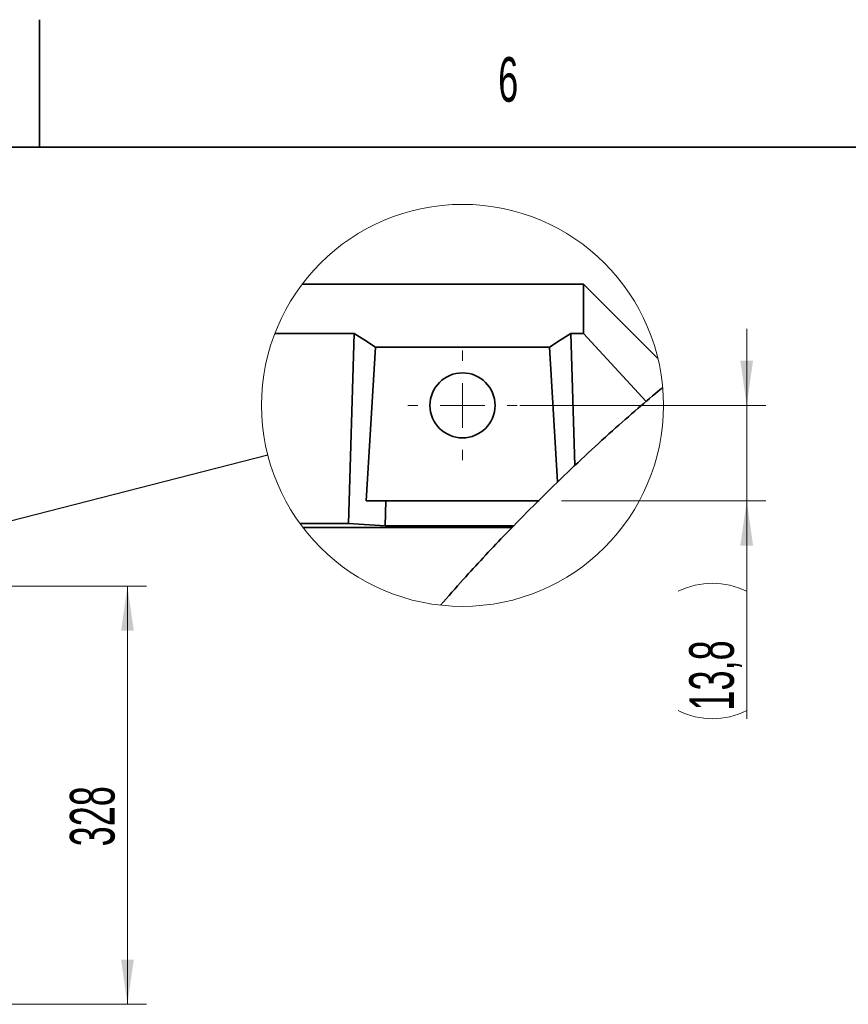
# Model space of a CAD drawing. Header units: millimetres. Extents: x 0 to 12118, y 0 to 8400.
# Tile 112 of 128: x 7434 to 8734, y 6855 to 8400. Entities that reach past the tile are written whole.
import ezdxf

# ---------------------------------------------------------------- set-up
doc = ezdxf.new("R2010")
doc.units = ezdxf.units.MM
doc.header["$LTSCALE"] = 20
doc.styles.add('SLDTEXTSTYLE0', font='TXT', dxfattribs={"width": 0.605})
doc.dimstyles.new('SLDDIMSTYLE11', dxfattribs={"dimtxt": 70, "dimasz": 70, "dimexe": 0, "dimexo": 0.0625, "dimgap": 17.5, "dimtad": 1, "dimdec": 1, "dimlfac": 0.5, "dimrnd": 1e-09, "dimzin": 12, "dimdsep": 46, "dimtxsty": 'SLDTEXTSTYLE0', "dimsah": 1, "dimcen": 0.09, "dimadec": 0, "dimazin": 3, "dimtfac": 1, "dimtofl": 0, "dimtmove": 0, "dimatfit": 3, "dimfxl": 1, "dimfrac": 2, "dimtolj": 1, "dimtzin": 12, "dimarcsym": 0})
doc.dimstyles.new('SLDDIMSTYLE17', dxfattribs={"dimtxt": 70, "dimasz": 70, "dimexe": 0, "dimexo": 0.0625, "dimgap": 17.5, "dimtad": 1, "dimdec": 1, "dimlfac": 0.1, "dimrnd": 1e-09, "dimzin": 12, "dimdsep": 46, "dimtxsty": 'SLDTEXTSTYLE0', "dimsah": 1, "dimcen": 0.09, "dimadec": 0, "dimazin": 3, "dimtfac": 1, "dimtmove": 0, "dimatfit": 0, "dimfxl": 1, "dimfrac": 2, "dimtolj": 1, "dimtzin": 12, "dimarcsym": 0})
doc.dimstyles.new('SLDDIMSTYLE5', dxfattribs={"dimtxt": 0.18, "dimasz": 70, "dimexe": 0, "dimexo": 0.0625, "dimgap": 0, "dimtad": 0, "dimtih": 1, "dimtoh": 1, "dimdec": 0, "dimrnd": 1e-09, "dimzin": 0, "dimdsep": 46, "dimtxsty": 'Standard', "dimblk1": 'NONE', "dimblk2": 'NONE', "dimsah": 1, "dimcen": 0.09, "dimadec": 0, "dimazin": 0, "dimtfac": 70, "dimtdec": 0, "dimtofl": 0, "dimtmove": 0, "dimatfit": 3, "dimldrblk": 'NONE', "dimfxl": 1, "dimfrac": 2, "dimtolj": 1, "dimtzin": 0, "dimarcsym": 0})

# ---------------------------------------------------------------- blocks, each defined once
blk = doc.blocks.new('_D_75')
at = {"color": 7, "linetype": 'Continuous', "lineweight": 0}
for p, q in [((6663.1, 7511.3), (7633, 7511.3)), ((7603, 6855.3), (7603, 7511.3)), ((6825.9, 6855.3), (7633, 6855.3))]:
    blk.add_line(p, q, dxfattribs=at)
at = {"color": 7, "linetype": 'Continuous', "lineweight": 18}
for points in [[(7603, 7511.3), (7593, 7441.3), (7613, 7441.3)], [(7603, 6855.3), (7613, 6925.3), (7593, 6925.3)]]:
    blk.add_solid(points, dxfattribs=at)
at = {"color": 7, "linetype": 'Continuous', "lineweight": 18, "insert": (7512.8, 7103.1), "char_height": 70, "attachment_point": 1, "rotation": 90, "style": 'SLDTEXTSTYLE0'}
blk.add_mtext('328', dxfattribs=at)
blk = doc.blocks.new('_None')
blk = doc.blocks.new('_D_96')
at = {"color": 7, "linetype": 'Continuous', "lineweight": 0}
for p, q in [((8574.6, 7795), (8574.6, 7915)), ((8218.7, 7795), (8604.6, 7795)), ((8574.6, 7645), (8574.6, 7795)), ((8283.8, 7645), (8604.6, 7645)), ((8574.6, 7645), (8574.6, 7303.4))]:
    blk.add_line(p, q, dxfattribs=at)
at = {"color": 7, "linetype": 'Continuous', "lineweight": 18}
for centre, start, end in [((8520.9, 7395.8), 63.4349, 116.5651), ((8520.9, 7423.5), 243.4349, 296.5651)]:
    blk.add_arc(centre, 120.1, start, end, dxfattribs=at)
for points in [[(8574.6, 7795), (8584.6, 7865), (8564.6, 7865)], [(8574.6, 7645), (8564.6, 7575), (8584.6, 7575)]]:
    blk.add_solid(points, dxfattribs=at)
at = {"color": 7, "linetype": 'Continuous', "lineweight": 18, "insert": (8484.4, 7316.1), "char_height": 70, "attachment_point": 1, "rotation": 90, "style": 'SLDTEXTSTYLE0'}
blk.add_mtext('13,8', dxfattribs=at)
blk = doc.blocks.new('SW_CENTERMARKSYMBOL_24')
at = {"color": 0, "linetype": 'Continuous', "lineweight": 18}
for p, q in [((0, 70), (0, 86)), ((0, 0), (0, 35)), ((-70, 0), (-86, 0)), ((0, 0), (-35, 0)), ((0, 0), (0, -35)), ((0, 0), (35, 0)), ((70, 0), (86, 0)), ((0, -70), (0, -86))]:
    blk.add_line(p, q, dxfattribs=at)

msp = doc.modelspace()

# ---------------------------------------------------------------- linework, layer by layer
at = {"color": 7, "linetype": 'Continuous', "lineweight": 35}
for p, q in [((7465, 8200), (7465, 8400)), ((11720, 8200), (400, 8200)), ((7877.102067, 7984.959258), (8318.700437, 7984.959258)), ((8318.700437, 7907.848729), (8318.700437, 7984.959258)), ((8435.323407, 7868.335618), (8318.700437, 7984.959258)), ((7834.323664, 7907.848729), (7958.787922, 7907.848729)), ((7949.758117, 7609.417809), (7958.787922, 7907.848729)), ((8304.886316, 7700.519933), (8298.613001, 7907.848729)), ((8298.613001, 7907.848729), (8318.700437, 7907.848729)), ((8416.842018, 7801.108731), (8318.700437, 7907.848729)), ((7992.199604, 7886.089457), (7977.607493, 7644.958867)), ((7992.199604, 7886.089457), (8265.20132, 7886.089457)), ((8265.20132, 7886.089457), (8277.978097, 7674.957885)), ((7977.607493, 7644.958867), (8008.56853, 7644.958867)), ((8007.38724, 7605.920209), (8008.56853, 7644.958867)), ((8248.832394, 7644.958867), (8008.56853, 7644.958867)), ((7949.758117, 7609.417809), (7873.79602, 7609.417809)), ((8206.297477, 7603.170051), (7878.46299, 7603.170051)), ((8007.38724, 7605.920209), (7949.758117, 7609.417809)), ((8208.980356, 7605.920209), (8007.38724, 7605.920209))]:
    msp.add_line(p, q, dxfattribs=at)
at = {"color": 7, "linetype": 'Continuous', "lineweight": 35, "flags": 128}
for points in [[(7992.199604, 7886.089457), (7975.581904, 7897.296323), (7958.787922, 7907.848729)], [(8265.20132, 7886.089457), (8281.81902, 7897.296323), (8298.613001, 7907.848729)]]:
    msp.add_lwpolyline(points, dxfattribs=at)
at = {"color": 7, "linetype": 'Continuous', "lineweight": 18}
msp.add_circle((8128.700257, 7794.951272), 315.280727, dxfattribs=at)
at = {"color": 7, "linetype": 'Continuous', "lineweight": 35}
msp.add_circle((8128.700518, 7794.959566), 51.000009, dxfattribs=at)
msp.add_open_spline([(8442.733382, 7822.978867), (8441.980083, 7822.364102), (8428.933903, 7811.717146), (8402.612072, 7789.135145), (8362.473616, 7753.980063), (8320.089963, 7715.226631), (8276.965907, 7674.258218), (8234.516713, 7632.36248), (8185.250017, 7581.798107), (8138.292517, 7531.76537), (8106.192053, 7495.023685), (8094.41859, 7481.547965)], degree=3, knots=[0, 0, 0, 0, 0.00597411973, 0.10346421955, 0.21305625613, 0.33381210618, 0.45629520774, 0.57850988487, 0.70023933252, 0.89005700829, 1, 1, 1, 1], dxfattribs=at)

# ---------------------------------------------------------------- block references
at = {"color": 7, "linetype": 'Continuous', "lineweight": 18}
msp.add_blockref('SW_CENTERMARKSYMBOL_24', (8128.700499, 7794.958724), dxfattribs=at)

# ---------------------------------------------------------------- texts
at = {"color": 7, "linetype": 'Continuous', "lineweight": 0, "insert": (8184.701508, 8341.295526), "char_height": 70, "attachment_point": 1, "style": 'SLDTEXTSTYLE0'}
msp.add_mtext('6', dxfattribs=at)

# ---------------------------------------------------------------- dimensions: what is measured, and where the dimension line sits
at = {"color": 7, "linetype": 'Continuous', "lineweight": 18}
dim = msp.add_linear_dim(base=(8574.630417, 7794.95905), p1=(8279.793427, 7644.95905), p2=(8214.700467, 7794.95905), angle=90, text='(<>)', dimstyle='SLDDIMSTYLE17', dxfattribs=at)
dim.commit()
dim.dimension.update_dxf_attribs({"geometry": '_D_96', "text_midpoint": (8574.630417, 7409.691196), "dimtype": 160})
dim = msp.add_linear_dim(base=(7603.006748, 7511.338852), p1=(6821.910213, 6855.338852), p2=(6659.110213, 7511.338852), angle=90, dimstyle='SLDDIMSTYLE11', dxfattribs=at)
dim.commit()
dim.dimension.update_dxf_attribs({"geometry": '_D_75', "text_midpoint": (7603.006748, 7183.338852), "dimtype": 160})

# ---------------------------------------------------------------- leaders
at = {"color": 7, "linetype": 'Continuous', "lineweight": 18, "has_arrowhead": 0}
msp.add_leader([(7823.28817, 7716.695716), (7082.992673, 7526.991519)], dimstyle='SLDDIMSTYLE5', dxfattribs=at)

doc.saveas('drawing.dxf')
